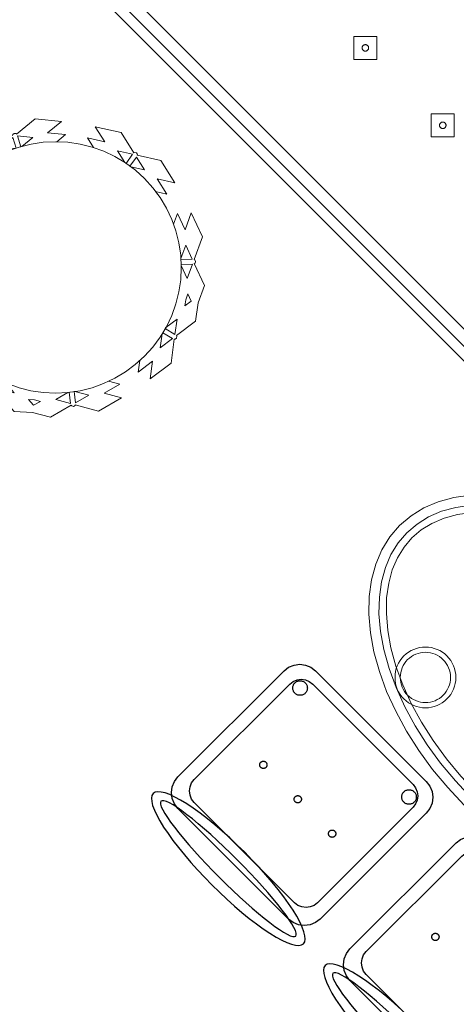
# Model space of a CAD drawing. Header units: metres. Extents: x 2232.4 to 2275.2, y 411.9 to 437.5.
# Tile 13 of 34: x 2244.4 to 2245.5, y 433.4 to 435.8. Entities that reach past the tile are written whole.
import ezdxf

# ---------------------------------------------------------------- set-up
doc = ezdxf.new("R2010")
doc.units = ezdxf.units.M
for name, color, linetype, lineweight in [('NC_N1_BANQUETTES', 7, 'Continuous', 13), ('NC_N1_PLANTS', 7, 'Continuous', 13), ('NC_N1_TABLES', 7, 'Continuous', 13)]:
    doc.layers.add(name, color=color, linetype=linetype, lineweight=lineweight)
doc.layers.add('RP_CHAIRS', color=7, linetype='Continuous')

# ---------------------------------------------------------------- blocks, each defined once
blk = doc.blocks.new('NC_N1_TRIANGLE_L_BANQUETTE')
at = {"color": 0, "linetype": 'Continuous', "lineweight": -2}
for points in [[(0.8, 4.35), (0.8, 0.8)], [(0.775, 4.325), (0.775, 0.8)], [(0.745, 4.295), (0.745, 0.8)]]:
    blk.add_lwpolyline(points, dxfattribs=at)
for points in [[(0.427, 1.737), (0.467, 1.777), (0.427, 1.817), (0.387, 1.777)], [(0.435, 1.777), (0.435, 1.7762), (0.4348, 1.7754), (0.4347, 1.7747), (0.4344, 1.7739), (0.4341, 1.7732), (0.4337, 1.7726), (0.4332, 1.7719), (0.4327, 1.7713), (0.4321, 1.7708), (0.4314, 1.7703), (0.4308, 1.7699), (0.4301, 1.7696), (0.4293, 1.7693), (0.4286, 1.7692), (0.4278, 1.769), (0.427, 1.769), (0.4262, 1.769), (0.4254, 1.7692), (0.4247, 1.7693), (0.4239, 1.7696), (0.4232, 1.7699), (0.4226, 1.7703), (0.4219, 1.7708), (0.4213, 1.7713), (0.4208, 1.7719), (0.4203, 1.7726), (0.4199, 1.7732), (0.4196, 1.7739), (0.4193, 1.7747), (0.4192, 1.7754), (0.419, 1.7762), (0.419, 1.777), (0.419, 1.7778), (0.4192, 1.7786), (0.4193, 1.7793), (0.4196, 1.7801), (0.4199, 1.7808), (0.4203, 1.7814), (0.4208, 1.7821), (0.4213, 1.7827), (0.4219, 1.7832), (0.4226, 1.7837), (0.4232, 1.7841), (0.4239, 1.7844), (0.4247, 1.7847), (0.4254, 1.7848), (0.4262, 1.785), (0.427, 1.785), (0.4278, 1.785), (0.4286, 1.7848), (0.4293, 1.7847), (0.4301, 1.7844), (0.4308, 1.7841), (0.4314, 1.7837), (0.4321, 1.7832), (0.4327, 1.7827), (0.4332, 1.7821), (0.4337, 1.7814), (0.4341, 1.7808), (0.4344, 1.7801), (0.4347, 1.7793), (0.4348, 1.7786), (0.435, 1.7778)], [(0.427, 1.467), (0.467, 1.507), (0.427, 1.547), (0.387, 1.507)], [(0.435, 1.507), (0.435, 1.5062), (0.4348, 1.5054), (0.4347, 1.5047), (0.4344, 1.5039), (0.4341, 1.5032), (0.4337, 1.5026), (0.4332, 1.5019), (0.4327, 1.5013), (0.4321, 1.5008), (0.4314, 1.5003), (0.4308, 1.4999), (0.4301, 1.4996), (0.4293, 1.4993), (0.4286, 1.4992), (0.4278, 1.499), (0.427, 1.499), (0.4262, 1.499), (0.4254, 1.4992), (0.4247, 1.4993), (0.4239, 1.4996), (0.4232, 1.4999), (0.4226, 1.5003), (0.4219, 1.5008), (0.4213, 1.5013), (0.4208, 1.5019), (0.4203, 1.5026), (0.4199, 1.5032), (0.4196, 1.5039), (0.4193, 1.5047), (0.4192, 1.5054), (0.419, 1.5062), (0.419, 1.507), (0.419, 1.5078), (0.4192, 1.5086), (0.4193, 1.5093), (0.4196, 1.5101), (0.4199, 1.5108), (0.4203, 1.5114), (0.4208, 1.5121), (0.4213, 1.5127), (0.4219, 1.5132), (0.4226, 1.5137), (0.4232, 1.5141), (0.4239, 1.5144), (0.4247, 1.5147), (0.4254, 1.5148), (0.4262, 1.515), (0.427, 1.515), (0.4278, 1.515), (0.4286, 1.5148), (0.4293, 1.5147), (0.4301, 1.5144), (0.4308, 1.5141), (0.4314, 1.5137), (0.4321, 1.5132), (0.4327, 1.5127), (0.4332, 1.5121), (0.4337, 1.5114), (0.4341, 1.5108), (0.4344, 1.5101), (0.4347, 1.5093), (0.4348, 1.5086), (0.435, 1.5078)]]:
    blk.add_lwpolyline(points, close=True, dxfattribs=at)
blk = doc.blocks.new('NC_N1_DINING_2')
at = {"color": 0, "linetype": 'Continuous', "lineweight": -2}
for points in [[(0.6, 0), (0.5971, 0.0368), (0.5885, 0.0732), (0.5742, 0.1089), (0.5543, 0.1435), (0.5292, 0.1768), (0.4989, 0.2083), (0.4638, 0.2379), (0.4243, 0.2652), (0.3806, 0.2899), (0.3333, 0.3118), (0.2828, 0.3307), (0.2296, 0.3465), (0.1742, 0.3589), (0.1171, 0.3678), (0.0588, 0.3732), (0, 0.375), (-0.0588, 0.3732), (-0.1171, 0.3678), (-0.1742, 0.3589), (-0.2296, 0.3465), (-0.2828, 0.3307), (-0.3333, 0.3118), (-0.3806, 0.2899), (-0.4243, 0.2652), (-0.4638, 0.2379), (-0.4989, 0.2083), (-0.5292, 0.1768), (-0.5543, 0.1435), (-0.5742, 0.1089), (-0.5885, 0.0732), (-0.5971, 0.0368), (-0.6, 0), (-0.5971, -0.0368), (-0.5885, -0.0732), (-0.5742, -0.1089), (-0.5543, -0.1435), (-0.5292, -0.1768), (-0.4989, -0.2083), (-0.4638, -0.2379), (-0.4243, -0.2652), (-0.3806, -0.2899), (-0.3333, -0.3118), (-0.2828, -0.3307), (-0.2296, -0.3465), (-0.1742, -0.3589), (-0.1171, -0.3678), (-0.0588, -0.3732), (0, -0.375), (0.0588, -0.3732), (0.1171, -0.3678), (0.1742, -0.3589), (0.2296, -0.3465), (0.2828, -0.3307), (0.3333, -0.3118), (0.3806, -0.2899), (0.4243, -0.2652), (0.4638, -0.2379), (0.4989, -0.2083), (0.5292, -0.1768), (0.5543, -0.1435), (0.5742, -0.1089), (0.5885, -0.0732), (0.5971, -0.0368)], [(0.5749, 0), (0.5723, -0.0329), (0.5646, -0.0656), (0.5516, -0.0979), (0.5334, -0.1297), (0.5101, -0.1605), (0.4818, -0.1901), (0.4486, -0.218), (0.411, -0.244), (0.3692, -0.2676), (0.3237, -0.2887), (0.2749, -0.307), (0.2233, -0.3222), (0.1695, -0.3343), (0.114, -0.343), (0.0573, -0.3482), (0, -0.35), (-0.0573, -0.3482), (-0.114, -0.343), (-0.1695, -0.3343), (-0.2233, -0.3222), (-0.2749, -0.307), (-0.3237, -0.2887), (-0.3692, -0.2676), (-0.411, -0.244), (-0.4486, -0.218), (-0.4818, -0.1901), (-0.5101, -0.1605), (-0.5334, -0.1297), (-0.5516, -0.0979), (-0.5646, -0.0656), (-0.5723, -0.0329), (-0.5749, 0), (-0.5723, 0.0329), (-0.5646, 0.0656), (-0.5516, 0.0979), (-0.5334, 0.1297), (-0.5101, 0.1605), (-0.4818, 0.1901), (-0.4486, 0.218), (-0.411, 0.244), (-0.3692, 0.2676), (-0.3237, 0.2887), (-0.2749, 0.307), (-0.2233, 0.3222), (-0.1695, 0.3343), (-0.114, 0.343), (-0.0573, 0.3482), (0, 0.35), (0.0573, 0.3482), (0.114, 0.343), (0.1695, 0.3343), (0.2233, 0.3222), (0.2749, 0.307), (0.3237, 0.2887), (0.3692, 0.2676), (0.411, 0.244), (0.4486, 0.218), (0.4818, 0.1901), (0.5101, 0.1605), (0.5334, 0.1297), (0.5516, 0.0979), (0.5646, 0.0656), (0.5723, 0.0329)], [(0.5569, 0), (0.5545, -0.0301), (0.5474, -0.0601), (0.5354, -0.0901), (0.5184, -0.1198), (0.4964, -0.1488), (0.4694, -0.1769), (0.4377, -0.2037), (0.4014, -0.2287), (0.361, -0.2516), (0.3167, -0.2721), (0.2692, -0.2899), (0.2188, -0.3048), (0.1661, -0.3166), (0.1117, -0.3251), (0.0562, -0.3303), (0, -0.332), (-0.0562, -0.3303), (-0.1117, -0.3251), (-0.1661, -0.3166), (-0.2188, -0.3048), (-0.2692, -0.2899), (-0.3167, -0.2721), (-0.361, -0.2516), (-0.4014, -0.2287), (-0.4377, -0.2037), (-0.4694, -0.1769), (-0.4964, -0.1488), (-0.5184, -0.1198), (-0.5354, -0.0901), (-0.5474, -0.0601), (-0.5545, -0.0301), (-0.5569, 0), (-0.5545, 0.0301), (-0.5474, 0.0601), (-0.5354, 0.0901), (-0.5184, 0.1198), (-0.4964, 0.1488), (-0.4694, 0.1769), (-0.4377, 0.2037), (-0.4014, 0.2287), (-0.361, 0.2516), (-0.3167, 0.2721), (-0.2692, 0.2899), (-0.2188, 0.3048), (-0.1661, 0.3166), (-0.1117, 0.3251), (-0.0562, 0.3303), (0, 0.332), (0.0562, 0.3303), (0.1117, 0.3251), (0.1661, 0.3166), (0.2188, 0.3048), (0.2692, 0.2899), (0.3167, 0.2721), (0.361, 0.2516), (0.4014, 0.2287), (0.4377, 0.2037), (0.4694, 0.1769), (0.4964, 0.1488), (0.5184, 0.1198), (0.5354, 0.0901), (0.5474, 0.0601), (0.5545, 0.0301)], [(-0.215, 0.22), (-0.2154, 0.2126), (-0.2164, 0.2054), (-0.2182, 0.1982), (-0.2207, 0.1913), (-0.2239, 0.1846), (-0.2276, 0.1783), (-0.232, 0.1724), (-0.237, 0.167), (-0.2424, 0.162), (-0.2483, 0.1576), (-0.2546, 0.1539), (-0.2613, 0.1507), (-0.2682, 0.1482), (-0.2754, 0.1464), (-0.2826, 0.1454), (-0.29, 0.145), (-0.2974, 0.1454), (-0.3046, 0.1464), (-0.3118, 0.1482), (-0.3187, 0.1507), (-0.3254, 0.1539), (-0.3317, 0.1576), (-0.3376, 0.162), (-0.343, 0.167), (-0.348, 0.1724), (-0.3524, 0.1783), (-0.3561, 0.1846), (-0.3593, 0.1913), (-0.3618, 0.1982), (-0.3636, 0.2054), (-0.3646, 0.2126), (-0.365, 0.22), (-0.3646, 0.2274), (-0.3636, 0.2346), (-0.3618, 0.2418), (-0.3593, 0.2487), (-0.3561, 0.2554), (-0.3524, 0.2617), (-0.348, 0.2676), (-0.343, 0.273), (-0.3376, 0.278), (-0.3317, 0.2824), (-0.3254, 0.2861), (-0.3187, 0.2893), (-0.3118, 0.2918), (-0.3046, 0.2936), (-0.2974, 0.2946), (-0.29, 0.295), (-0.2826, 0.2946), (-0.2754, 0.2936), (-0.2682, 0.2918), (-0.2613, 0.2893), (-0.2546, 0.2861), (-0.2483, 0.2824), (-0.2424, 0.278), (-0.237, 0.273), (-0.232, 0.2676), (-0.2276, 0.2617), (-0.2239, 0.2554), (-0.2207, 0.2487), (-0.2182, 0.2418), (-0.2164, 0.2346), (-0.2154, 0.2274)], [(0.365, 0.22), (0.3646, 0.2126), (0.3636, 0.2054), (0.3618, 0.1982), (0.3593, 0.1913), (0.3561, 0.1846), (0.3524, 0.1783), (0.348, 0.1724), (0.343, 0.167), (0.3376, 0.162), (0.3317, 0.1576), (0.3254, 0.1539), (0.3187, 0.1507), (0.3118, 0.1482), (0.3046, 0.1464), (0.2974, 0.1454), (0.29, 0.145), (0.2826, 0.1454), (0.2754, 0.1464), (0.2682, 0.1482), (0.2613, 0.1507), (0.2546, 0.1539), (0.2483, 0.1576), (0.2424, 0.162), (0.237, 0.167), (0.232, 0.1724), (0.2276, 0.1783), (0.2239, 0.1846), (0.2207, 0.1913), (0.2182, 0.1982), (0.2164, 0.2054), (0.2154, 0.2126), (0.215, 0.22), (0.2154, 0.2274), (0.2164, 0.2346), (0.2182, 0.2418), (0.2207, 0.2487), (0.2239, 0.2554), (0.2276, 0.2617), (0.232, 0.2676), (0.237, 0.273), (0.2424, 0.278), (0.2483, 0.2824), (0.2546, 0.2861), (0.2613, 0.2893), (0.2682, 0.2918), (0.2754, 0.2936), (0.2826, 0.2946), (0.29, 0.295), (0.2974, 0.2946), (0.3046, 0.2936), (0.3118, 0.2918), (0.3187, 0.2893), (0.3254, 0.2861), (0.3317, 0.2824), (0.3376, 0.278), (0.343, 0.273), (0.348, 0.2676), (0.3524, 0.2617), (0.3561, 0.2554), (0.3593, 0.2487), (0.3618, 0.2418), (0.3636, 0.2346), (0.3646, 0.2274)], [(-0.228, 0.22), (-0.2283, 0.2139), (-0.2292, 0.2079), (-0.2307, 0.202), (-0.2327, 0.1963), (-0.2353, 0.1908), (-0.2384, 0.1856), (-0.2421, 0.1807), (-0.2462, 0.1762), (-0.2507, 0.1721), (-0.2556, 0.1684), (-0.2608, 0.1653), (-0.2663, 0.1627), (-0.272, 0.1607), (-0.2779, 0.1592), (-0.2839, 0.1583), (-0.29, 0.158), (-0.2961, 0.1583), (-0.3021, 0.1592), (-0.308, 0.1607), (-0.3137, 0.1627), (-0.3192, 0.1653), (-0.3244, 0.1684), (-0.3293, 0.1721), (-0.3338, 0.1762), (-0.3379, 0.1807), (-0.3416, 0.1856), (-0.3447, 0.1908), (-0.3473, 0.1963), (-0.3493, 0.202), (-0.3508, 0.2079), (-0.3517, 0.2139), (-0.352, 0.22), (-0.3517, 0.2261), (-0.3508, 0.2321), (-0.3493, 0.238), (-0.3473, 0.2437), (-0.3447, 0.2492), (-0.3416, 0.2544), (-0.3379, 0.2593), (-0.3338, 0.2638), (-0.3293, 0.2679), (-0.3244, 0.2716), (-0.3192, 0.2747), (-0.3137, 0.2773), (-0.308, 0.2793), (-0.3021, 0.2808), (-0.2961, 0.2817), (-0.29, 0.282), (-0.2839, 0.2817), (-0.2779, 0.2808), (-0.272, 0.2793), (-0.2663, 0.2773), (-0.2608, 0.2747), (-0.2556, 0.2716), (-0.2507, 0.2679), (-0.2462, 0.2638), (-0.2421, 0.2593), (-0.2384, 0.2544), (-0.2353, 0.2492), (-0.2327, 0.2437), (-0.2307, 0.238), (-0.2292, 0.2321), (-0.2283, 0.2261)], [(0.352, 0.22), (0.3517, 0.2139), (0.3508, 0.2079), (0.3493, 0.202), (0.3473, 0.1963), (0.3447, 0.1908), (0.3416, 0.1856), (0.3379, 0.1807), (0.3338, 0.1762), (0.3293, 0.1721), (0.3244, 0.1684), (0.3192, 0.1653), (0.3137, 0.1627), (0.308, 0.1607), (0.3021, 0.1592), (0.2961, 0.1583), (0.29, 0.158), (0.2839, 0.1583), (0.2779, 0.1592), (0.272, 0.1607), (0.2663, 0.1627), (0.2608, 0.1653), (0.2556, 0.1684), (0.2507, 0.1721), (0.2462, 0.1762), (0.2421, 0.1807), (0.2384, 0.1856), (0.2353, 0.1908), (0.2327, 0.1963), (0.2307, 0.202), (0.2292, 0.2079), (0.2283, 0.2139), (0.228, 0.22), (0.2283, 0.2261), (0.2292, 0.2321), (0.2307, 0.238), (0.2327, 0.2437), (0.2353, 0.2492), (0.2384, 0.2544), (0.2421, 0.2593), (0.2462, 0.2638), (0.2507, 0.2679), (0.2556, 0.2716), (0.2608, 0.2747), (0.2663, 0.2773), (0.272, 0.2793), (0.2779, 0.2808), (0.2839, 0.2817), (0.29, 0.282), (0.2961, 0.2817), (0.3021, 0.2808), (0.308, 0.2793), (0.3137, 0.2773), (0.3192, 0.2747), (0.3244, 0.2716), (0.3293, 0.2679), (0.3338, 0.2638), (0.3379, 0.2593), (0.3416, 0.2544), (0.3447, 0.2492), (0.3473, 0.2437), (0.3493, 0.238), (0.3508, 0.2321), (0.3517, 0.2261)], [(0.085, 0), (0.0846, 0.0054), (0.0834, 0.0107), (0.0813, 0.016), (0.0785, 0.021), (0.075, 0.0259), (0.0707, 0.0306), (0.0657, 0.0349), (0.0601, 0.0389), (0.0539, 0.0425), (0.0472, 0.0457), (0.0401, 0.0485), (0.0325, 0.0508), (0.0247, 0.0526), (0.0166, 0.0539), (0.0083, 0.0547), (0, 0.055), (-0.0083, 0.0547), (-0.0166, 0.0539), (-0.0247, 0.0526), (-0.0325, 0.0508), (-0.0401, 0.0485), (-0.0472, 0.0457), (-0.0539, 0.0425), (-0.0601, 0.0389), (-0.0657, 0.0349), (-0.0707, 0.0306), (-0.075, 0.0259), (-0.0785, 0.021), (-0.0813, 0.016), (-0.0834, 0.0107), (-0.0846, 0.0054), (-0.085, 0), (-0.0846, -0.0054), (-0.0834, -0.0107), (-0.0813, -0.016), (-0.0785, -0.021), (-0.075, -0.0259), (-0.0707, -0.0306), (-0.0657, -0.0349), (-0.0601, -0.0389), (-0.0539, -0.0425), (-0.0472, -0.0457), (-0.0401, -0.0485), (-0.0325, -0.0508), (-0.0247, -0.0526), (-0.0166, -0.0539), (-0.0083, -0.0547), (0, -0.055), (0.0083, -0.0547), (0.0166, -0.0539), (0.0247, -0.0526), (0.0325, -0.0508), (0.0401, -0.0485), (0.0472, -0.0457), (0.0539, -0.0425), (0.0601, -0.0389), (0.0657, -0.0349), (0.0707, -0.0306), (0.075, -0.0259), (0.0785, -0.021), (0.0813, -0.016), (0.0834, -0.0107), (0.0846, -0.0054)], [(-0.215, -0.22), (-0.2154, -0.2274), (-0.2164, -0.2346), (-0.2182, -0.2418), (-0.2207, -0.2487), (-0.2239, -0.2554), (-0.2276, -0.2617), (-0.232, -0.2676), (-0.237, -0.273), (-0.2424, -0.278), (-0.2483, -0.2824), (-0.2546, -0.2861), (-0.2613, -0.2893), (-0.2682, -0.2918), (-0.2754, -0.2936), (-0.2826, -0.2946), (-0.29, -0.295), (-0.2974, -0.2946), (-0.3046, -0.2936), (-0.3118, -0.2918), (-0.3187, -0.2893), (-0.3254, -0.2861), (-0.3317, -0.2824), (-0.3376, -0.278), (-0.343, -0.273), (-0.348, -0.2676), (-0.3524, -0.2617), (-0.3561, -0.2554), (-0.3593, -0.2487), (-0.3618, -0.2418), (-0.3636, -0.2346), (-0.3646, -0.2274), (-0.365, -0.22), (-0.3646, -0.2126), (-0.3636, -0.2054), (-0.3618, -0.1982), (-0.3593, -0.1913), (-0.3561, -0.1846), (-0.3524, -0.1783), (-0.348, -0.1724), (-0.343, -0.167), (-0.3376, -0.162), (-0.3317, -0.1576), (-0.3254, -0.1539), (-0.3187, -0.1507), (-0.3118, -0.1482), (-0.3046, -0.1464), (-0.2974, -0.1454), (-0.29, -0.145), (-0.2826, -0.1454), (-0.2754, -0.1464), (-0.2682, -0.1482), (-0.2613, -0.1507), (-0.2546, -0.1539), (-0.2483, -0.1576), (-0.2424, -0.162), (-0.237, -0.167), (-0.232, -0.1724), (-0.2276, -0.1783), (-0.2239, -0.1846), (-0.2207, -0.1913), (-0.2182, -0.1982), (-0.2164, -0.2054), (-0.2154, -0.2126)], [(0.365, -0.22), (0.3646, -0.2274), (0.3636, -0.2346), (0.3618, -0.2418), (0.3593, -0.2487), (0.3561, -0.2554), (0.3524, -0.2617), (0.348, -0.2676), (0.343, -0.273), (0.3376, -0.278), (0.3317, -0.2824), (0.3254, -0.2861), (0.3187, -0.2893), (0.3118, -0.2918), (0.3046, -0.2936), (0.2974, -0.2946), (0.29, -0.295), (0.2826, -0.2946), (0.2754, -0.2936), (0.2682, -0.2918), (0.2613, -0.2893), (0.2546, -0.2861), (0.2483, -0.2824), (0.2424, -0.278), (0.237, -0.273), (0.232, -0.2676), (0.2276, -0.2617), (0.2239, -0.2554), (0.2207, -0.2487), (0.2182, -0.2418), (0.2164, -0.2346), (0.2154, -0.2274), (0.215, -0.22), (0.2154, -0.2126), (0.2164, -0.2054), (0.2182, -0.1982), (0.2207, -0.1913), (0.2239, -0.1846), (0.2276, -0.1783), (0.232, -0.1724), (0.237, -0.167), (0.2424, -0.162), (0.2483, -0.1576), (0.2546, -0.1539), (0.2613, -0.1507), (0.2682, -0.1482), (0.2754, -0.1464), (0.2826, -0.1454), (0.29, -0.145), (0.2974, -0.1454), (0.3046, -0.1464), (0.3118, -0.1482), (0.3187, -0.1507), (0.3254, -0.1539), (0.3317, -0.1576), (0.3376, -0.162), (0.343, -0.167), (0.348, -0.1724), (0.3524, -0.1783), (0.3561, -0.1846), (0.3593, -0.1913), (0.3618, -0.1982), (0.3636, -0.2054), (0.3646, -0.2126)], [(-0.228, -0.22), (-0.2283, -0.2261), (-0.2292, -0.2321), (-0.2307, -0.238), (-0.2327, -0.2437), (-0.2353, -0.2492), (-0.2384, -0.2544), (-0.2421, -0.2593), (-0.2462, -0.2638), (-0.2507, -0.2679), (-0.2556, -0.2716), (-0.2608, -0.2747), (-0.2663, -0.2773), (-0.272, -0.2793), (-0.2779, -0.2808), (-0.2839, -0.2817), (-0.29, -0.282), (-0.2961, -0.2817), (-0.3021, -0.2808), (-0.308, -0.2793), (-0.3137, -0.2773), (-0.3192, -0.2747), (-0.3244, -0.2716), (-0.3293, -0.2679), (-0.3338, -0.2638), (-0.3379, -0.2593), (-0.3416, -0.2544), (-0.3447, -0.2492), (-0.3473, -0.2437), (-0.3493, -0.238), (-0.3508, -0.2321), (-0.3517, -0.2261), (-0.352, -0.22), (-0.3517, -0.2139), (-0.3508, -0.2079), (-0.3493, -0.202), (-0.3473, -0.1963), (-0.3447, -0.1908), (-0.3416, -0.1856), (-0.3379, -0.1807), (-0.3338, -0.1762), (-0.3293, -0.1721), (-0.3244, -0.1684), (-0.3192, -0.1653), (-0.3137, -0.1627), (-0.308, -0.1607), (-0.3021, -0.1592), (-0.2961, -0.1583), (-0.29, -0.158), (-0.2839, -0.1583), (-0.2779, -0.1592), (-0.272, -0.1607), (-0.2663, -0.1627), (-0.2608, -0.1653), (-0.2556, -0.1684), (-0.2507, -0.1721), (-0.2462, -0.1762), (-0.2421, -0.1807), (-0.2384, -0.1856), (-0.2353, -0.1908), (-0.2327, -0.1963), (-0.2307, -0.202), (-0.2292, -0.2079), (-0.2283, -0.2139)], [(0.352, -0.22), (0.3517, -0.2261), (0.3508, -0.2321), (0.3493, -0.238), (0.3473, -0.2437), (0.3447, -0.2492), (0.3416, -0.2544), (0.3379, -0.2593), (0.3338, -0.2638), (0.3293, -0.2679), (0.3244, -0.2716), (0.3192, -0.2747), (0.3137, -0.2773), (0.308, -0.2793), (0.3021, -0.2808), (0.2961, -0.2817), (0.29, -0.282), (0.2839, -0.2817), (0.2779, -0.2808), (0.272, -0.2793), (0.2663, -0.2773), (0.2608, -0.2747), (0.2556, -0.2716), (0.2507, -0.2679), (0.2462, -0.2638), (0.2421, -0.2593), (0.2384, -0.2544), (0.2353, -0.2492), (0.2327, -0.2437), (0.2307, -0.238), (0.2292, -0.2321), (0.2283, -0.2261), (0.228, -0.22), (0.2283, -0.2139), (0.2292, -0.2079), (0.2307, -0.202), (0.2327, -0.1963), (0.2353, -0.1908), (0.2384, -0.1856), (0.2421, -0.1807), (0.2462, -0.1762), (0.2507, -0.1721), (0.2556, -0.1684), (0.2608, -0.1653), (0.2663, -0.1627), (0.272, -0.1607), (0.2779, -0.1592), (0.2839, -0.1583), (0.29, -0.158), (0.2961, -0.1583), (0.3021, -0.1592), (0.308, -0.1607), (0.3137, -0.1627), (0.3192, -0.1653), (0.3244, -0.1684), (0.3293, -0.1721), (0.3338, -0.1762), (0.3379, -0.1807), (0.3416, -0.1856), (0.3447, -0.1908), (0.3473, -0.1963), (0.3493, -0.202), (0.3508, -0.2079), (0.3517, -0.2139)]]:
    blk.add_lwpolyline(points, close=True, dxfattribs=at)
blk = doc.blocks.new('RP_CLASSIC_CHAIR')
at = {"color": 0, "linetype": 'Continuous', "lineweight": -2}
for points in [[(0.262, 0.222), (0.2607, 0.2276), (0.257, 0.2331), (0.2507, 0.2385), (0.2421, 0.2438), (0.2311, 0.2489), (0.2178, 0.2537), (0.2025, 0.2582), (0.1853, 0.2623), (0.1662, 0.2661), (0.1456, 0.2694), (0.1235, 0.2723), (0.1003, 0.2747), (0.0761, 0.2765), (0.0511, 0.2779), (0.0257, 0.2787), (0, 0.279), (-0.0257, 0.2787), (-0.0511, 0.2779), (-0.0761, 0.2765), (-0.1003, 0.2747), (-0.1235, 0.2723), (-0.1456, 0.2694), (-0.1662, 0.2661), (-0.1853, 0.2623), (-0.2025, 0.2582), (-0.2178, 0.2537), (-0.2311, 0.2489), (-0.2421, 0.2438), (-0.2507, 0.2385), (-0.257, 0.2331), (-0.2607, 0.2276), (-0.262, 0.222), (-0.2607, 0.2164), (-0.257, 0.2109), (-0.2507, 0.2055), (-0.2421, 0.2002), (-0.2311, 0.1951), (-0.2178, 0.1903), (-0.2025, 0.1858), (-0.1853, 0.1817), (-0.1662, 0.1779), (-0.1456, 0.1746), (-0.1235, 0.1717), (-0.1003, 0.1693), (-0.0761, 0.1675), (-0.0511, 0.1661), (-0.0257, 0.1653), (0, 0.165), (0.0257, 0.1653), (0.0511, 0.1661), (0.0761, 0.1675), (0.1003, 0.1693), (0.1235, 0.1717), (0.1456, 0.1746), (0.1662, 0.1779), (0.1853, 0.1817), (0.2025, 0.1858), (0.2178, 0.1903), (0.2311, 0.1951), (0.2421, 0.2002), (0.2507, 0.2055), (0.257, 0.2109), (0.2607, 0.2164)], [(0.235, 0.222), (0.2339, 0.225), (0.2305, 0.228), (0.2249, 0.231), (0.2171, 0.2339), (0.2073, 0.2366), (0.1954, 0.2392), (0.1817, 0.2417), (0.1662, 0.2439), (0.1491, 0.246), (0.1306, 0.2478), (0.1108, 0.2493), (0.0899, 0.2506), (0.0682, 0.2517), (0.0458, 0.2524), (0.023, 0.2529), (0, 0.253), (-0.023, 0.2529), (-0.0458, 0.2524), (-0.0682, 0.2517), (-0.0899, 0.2506), (-0.1108, 0.2493), (-0.1306, 0.2478), (-0.1491, 0.246), (-0.1662, 0.2439), (-0.1817, 0.2417), (-0.1954, 0.2392), (-0.2073, 0.2366), (-0.2171, 0.2339), (-0.2249, 0.231), (-0.2305, 0.228), (-0.2339, 0.225), (-0.235, 0.222), (-0.2339, 0.219), (-0.2305, 0.216), (-0.2249, 0.213), (-0.2171, 0.2101), (-0.2073, 0.2074), (-0.1954, 0.2048), (-0.1817, 0.2023), (-0.1662, 0.2001), (-0.1491, 0.198), (-0.1306, 0.1962), (-0.1108, 0.1947), (-0.0899, 0.1934), (-0.0682, 0.1923), (-0.0458, 0.1916), (-0.023, 0.1911), (0, 0.191), (0.023, 0.1911), (0.0458, 0.1916), (0.0682, 0.1923), (0.0899, 0.1934), (0.1108, 0.1947), (0.1306, 0.1962), (0.1491, 0.198), (0.1662, 0.2001), (0.1817, 0.2023), (0.1954, 0.2048), (0.2073, 0.2074), (0.2171, 0.2101), (0.2249, 0.213), (0.2305, 0.216), (0.2339, 0.219)], [(0.193, -0.275), (-0.193, -0.275), (-0.2072, -0.2731), (-0.2205, -0.2676), (-0.2319, -0.2589), (-0.2406, -0.2475), (-0.2461, -0.2342), (-0.248, -0.22), (-0.248, 0.15), (-0.2461, 0.1642), (-0.2406, 0.1775), (-0.2319, 0.1889), (-0.2205, 0.1976), (-0.2072, 0.2031), (-0.193, 0.205), (0.193, 0.205), (0.2072, 0.2031), (0.2205, 0.1976), (0.2319, 0.1889), (0.2406, 0.1775), (0.2461, 0.1642), (0.248, 0.15), (0.248, -0.22), (0.2461, -0.2342), (0.2406, -0.2475), (0.2319, -0.2589), (0.2205, -0.2676), (0.2072, -0.2731)], [(0.175, -0.247), (-0.175, -0.247), (-0.1854, -0.2456), (-0.195, -0.2416), (-0.2033, -0.2353), (-0.2096, -0.227), (-0.2136, -0.2174), (-0.215, -0.207), (-0.215, 0.126), (-0.2136, 0.1364), (-0.2096, 0.146), (-0.2033, 0.1543), (-0.195, 0.1606), (-0.1854, 0.1646), (-0.175, 0.166), (0.175, 0.166), (0.1854, 0.1646), (0.195, 0.1606), (0.2033, 0.1543), (0.2096, 0.146), (0.2136, 0.1364), (0.215, 0.126), (0.215, -0.207), (0.2136, -0.2174), (0.2096, -0.227), (0.2033, -0.2353), (0.195, -0.2416), (0.1854, -0.2456)], [(-0.111, -0.02), (-0.111, -0.0209), (-0.1112, -0.0218), (-0.1114, -0.0226), (-0.1117, -0.0234), (-0.1121, -0.0242), (-0.1125, -0.025), (-0.113, -0.0257), (-0.1136, -0.0264), (-0.1143, -0.027), (-0.115, -0.0275), (-0.1158, -0.0279), (-0.1166, -0.0283), (-0.1174, -0.0286), (-0.1182, -0.0288), (-0.1191, -0.029), (-0.12, -0.029), (-0.1209, -0.029), (-0.1218, -0.0288), (-0.1226, -0.0286), (-0.1234, -0.0283), (-0.1242, -0.0279), (-0.125, -0.0275), (-0.1257, -0.027), (-0.1264, -0.0264), (-0.127, -0.0257), (-0.1275, -0.025), (-0.1279, -0.0242), (-0.1283, -0.0234), (-0.1286, -0.0226), (-0.1288, -0.0218), (-0.129, -0.0209), (-0.129, -0.02), (-0.129, -0.0191), (-0.1288, -0.0182), (-0.1286, -0.0174), (-0.1283, -0.0166), (-0.1279, -0.0158), (-0.1275, -0.015), (-0.127, -0.0143), (-0.1264, -0.0136), (-0.1257, -0.013), (-0.125, -0.0125), (-0.1242, -0.0121), (-0.1234, -0.0117), (-0.1226, -0.0114), (-0.1218, -0.0112), (-0.1209, -0.011), (-0.12, -0.011), (-0.1191, -0.011), (-0.1182, -0.0112), (-0.1174, -0.0114), (-0.1166, -0.0117), (-0.1158, -0.0121), (-0.115, -0.0125), (-0.1143, -0.013), (-0.1136, -0.0136), (-0.113, -0.0143), (-0.1125, -0.015), (-0.1121, -0.0158), (-0.1117, -0.0166), (-0.1114, -0.0174), (-0.1112, -0.0182), (-0.111, -0.0191)], [(0.009, -0.02), (0.009, -0.0209), (0.0088, -0.0218), (0.0086, -0.0226), (0.0083, -0.0234), (0.0079, -0.0242), (0.0075, -0.025), (0.007, -0.0257), (0.0064, -0.0264), (0.0057, -0.027), (0.005, -0.0275), (0.0042, -0.0279), (0.0034, -0.0283), (0.0026, -0.0286), (0.0018, -0.0288), (0.0009, -0.029), (0, -0.029), (-0.0009, -0.029), (-0.0018, -0.0288), (-0.0026, -0.0286), (-0.0034, -0.0283), (-0.0042, -0.0279), (-0.005, -0.0275), (-0.0057, -0.027), (-0.0064, -0.0264), (-0.007, -0.0257), (-0.0075, -0.025), (-0.0079, -0.0242), (-0.0083, -0.0234), (-0.0086, -0.0226), (-0.0088, -0.0218), (-0.009, -0.0209), (-0.009, -0.02), (-0.009, -0.0191), (-0.0088, -0.0182), (-0.0086, -0.0174), (-0.0083, -0.0166), (-0.0079, -0.0158), (-0.0075, -0.015), (-0.007, -0.0143), (-0.0064, -0.0136), (-0.0057, -0.013), (-0.005, -0.0125), (-0.0042, -0.0121), (-0.0034, -0.0117), (-0.0026, -0.0114), (-0.0018, -0.0112), (-0.0009, -0.011), (0, -0.011), (0.0009, -0.011), (0.0018, -0.0112), (0.0026, -0.0114), (0.0034, -0.0117), (0.0042, -0.0121), (0.005, -0.0125), (0.0057, -0.013), (0.0064, -0.0136), (0.007, -0.0143), (0.0075, -0.015), (0.0079, -0.0158), (0.0083, -0.0166), (0.0086, -0.0174), (0.0088, -0.0182), (0.009, -0.0191)], [(0.129, -0.02), (0.129, -0.0209), (0.1288, -0.0218), (0.1286, -0.0226), (0.1283, -0.0234), (0.1279, -0.0242), (0.1275, -0.025), (0.127, -0.0257), (0.1264, -0.0264), (0.1257, -0.027), (0.125, -0.0275), (0.1242, -0.0279), (0.1234, -0.0283), (0.1226, -0.0286), (0.1218, -0.0288), (0.1209, -0.029), (0.12, -0.029), (0.1191, -0.029), (0.1182, -0.0288), (0.1174, -0.0286), (0.1166, -0.0283), (0.1158, -0.0279), (0.115, -0.0275), (0.1143, -0.027), (0.1136, -0.0264), (0.113, -0.0257), (0.1125, -0.025), (0.1121, -0.0242), (0.1117, -0.0234), (0.1114, -0.0226), (0.1112, -0.0218), (0.111, -0.0209), (0.111, -0.02), (0.111, -0.0191), (0.1112, -0.0182), (0.1114, -0.0174), (0.1117, -0.0166), (0.1121, -0.0158), (0.1125, -0.015), (0.113, -0.0143), (0.1136, -0.0136), (0.1143, -0.013), (0.115, -0.0125), (0.1158, -0.0121), (0.1166, -0.0117), (0.1174, -0.0114), (0.1182, -0.0112), (0.1191, -0.011), (0.12, -0.011), (0.1209, -0.011), (0.1218, -0.0112), (0.1226, -0.0114), (0.1234, -0.0117), (0.1242, -0.0121), (0.125, -0.0125), (0.1257, -0.013), (0.1264, -0.0136), (0.127, -0.0143), (0.1275, -0.015), (0.1279, -0.0158), (0.1283, -0.0166), (0.1286, -0.0174), (0.1288, -0.0182), (0.129, -0.0191)], [(-0.172, -0.218), (-0.1721, -0.2198), (-0.1723, -0.2215), (-0.1728, -0.2232), (-0.1734, -0.2249), (-0.1741, -0.2265), (-0.175, -0.228), (-0.1761, -0.2294), (-0.1773, -0.2307), (-0.1786, -0.2319), (-0.18, -0.233), (-0.1815, -0.2339), (-0.1831, -0.2346), (-0.1848, -0.2352), (-0.1865, -0.2357), (-0.1882, -0.2359), (-0.19, -0.236), (-0.1918, -0.2359), (-0.1935, -0.2357), (-0.1952, -0.2352), (-0.1969, -0.2346), (-0.1985, -0.2339), (-0.2, -0.233), (-0.2014, -0.2319), (-0.2027, -0.2307), (-0.2039, -0.2294), (-0.205, -0.228), (-0.2059, -0.2265), (-0.2066, -0.2249), (-0.2072, -0.2232), (-0.2077, -0.2215), (-0.2079, -0.2198), (-0.208, -0.218), (-0.2079, -0.2162), (-0.2077, -0.2145), (-0.2072, -0.2128), (-0.2066, -0.2111), (-0.2059, -0.2095), (-0.205, -0.208), (-0.2039, -0.2066), (-0.2027, -0.2053), (-0.2014, -0.2041), (-0.2, -0.203), (-0.1985, -0.2021), (-0.1969, -0.2014), (-0.1952, -0.2008), (-0.1935, -0.2003), (-0.1918, -0.2001), (-0.19, -0.2), (-0.1882, -0.2001), (-0.1865, -0.2003), (-0.1848, -0.2008), (-0.1831, -0.2014), (-0.1815, -0.2021), (-0.18, -0.203), (-0.1786, -0.2041), (-0.1773, -0.2053), (-0.1761, -0.2066), (-0.175, -0.208), (-0.1741, -0.2095), (-0.1734, -0.2111), (-0.1728, -0.2128), (-0.1723, -0.2145), (-0.1721, -0.2162)], [(0.208, -0.218), (0.2079, -0.2198), (0.2077, -0.2215), (0.2072, -0.2232), (0.2066, -0.2249), (0.2059, -0.2265), (0.205, -0.228), (0.2039, -0.2294), (0.2027, -0.2307), (0.2014, -0.2319), (0.2, -0.233), (0.1985, -0.2339), (0.1969, -0.2346), (0.1952, -0.2352), (0.1935, -0.2357), (0.1918, -0.2359), (0.19, -0.236), (0.1882, -0.2359), (0.1865, -0.2357), (0.1848, -0.2352), (0.1831, -0.2346), (0.1815, -0.2339), (0.18, -0.233), (0.1786, -0.2319), (0.1773, -0.2307), (0.1761, -0.2294), (0.175, -0.228), (0.1741, -0.2265), (0.1734, -0.2249), (0.1728, -0.2232), (0.1723, -0.2215), (0.1721, -0.2198), (0.172, -0.218), (0.1721, -0.2162), (0.1723, -0.2145), (0.1728, -0.2128), (0.1734, -0.2111), (0.1741, -0.2095), (0.175, -0.208), (0.1761, -0.2066), (0.1773, -0.2053), (0.1786, -0.2041), (0.18, -0.203), (0.1815, -0.2021), (0.1831, -0.2014), (0.1848, -0.2008), (0.1865, -0.2003), (0.1882, -0.2001), (0.19, -0.2), (0.1918, -0.2001), (0.1935, -0.2003), (0.1952, -0.2008), (0.1969, -0.2014), (0.1985, -0.2021), (0.2, -0.203), (0.2014, -0.2041), (0.2027, -0.2053), (0.2039, -0.2066), (0.205, -0.208), (0.2059, -0.2095), (0.2066, -0.2111), (0.2072, -0.2128), (0.2077, -0.2145), (0.2079, -0.2162)]]:
    blk.add_lwpolyline(points, close=True, dxfattribs=at)
blk = doc.blocks.new('NC_N1_PLANTER')
at = {"color": 0, "linetype": 'Continuous', "lineweight": -2}
for points in [[(-0.314582, -0.176177), (-0.34944, -0.121314), (-0.336246, -0.063287), (-0.338237, -0.062792), (-0.340588, -0.058893), (-0.339683, -0.054431), (-0.337973, -0.053296), (-0.369886, -0.003068), (-0.355475, 0.060314), (-0.331772, 0.023007), (-0.321972, 0.066107), (-0.30676, 0.042164), (-0.304043, 0.060478), (-0.296652, 0.089988), (-0.286403, 0.118632), (-0.280823, 0.13043), (-0.30658, 0.118511), (-0.291515, 0.160064), (-0.331628, 0.141502), (-0.309474, 0.20261), (-0.255468, 0.227602), (-0.256292, 0.22948), (-0.254641, 0.233723), (-0.250554, 0.235732), (-0.248612, 0.235071), (-0.22833, 0.291016), (-0.18698, 0.310151), (-0.150749, 0.337787), (-0.091788, 0.329601), (-0.091462, 0.331547), (-0.087769, 0.334189), (-0.083255, 0.333702), (-0.082014, 0.332167), (-0.034685, 0.368269), (0.029698, 0.35933), (-0.005446, 0.332524), (0.038334, 0.326445), (0.015759, 0.309226), (0.030385, 0.308507), (0.060478, 0.304043), (0.089988, 0.296652), (0.105943, 0.290943), (0.091863, 0.31559), (0.134551, 0.304134), (0.112627, 0.342513), (0.175406, 0.325665), (0.204933, 0.273978), (0.206673, 0.274908), (0.21102, 0.273598), (0.213392, 0.269726), (0.212934, 0.267806), (0.270427, 0.252378), (0.293029, 0.212813), (0.32366, 0.17908), (0.320546, 0.119665), (0.322646, 0.119524), (0.325649, 0.11609), (0.325495, 0.111531), (0.323958, 0.110094), (0.332125, 0.1011), (0.34, 0.12), (0.361231, 0.069046), (0.363954, 0.066047), (0.363789, 0.062905), (0.365, 0.06), (0.363441, 0.056259), (0.360553, 0.001136), (0.346789, 0.016294), (0.342105, 0.005053), (0.343905, 0.004243), (0.345522, 0), (0.343905, -0.004243), (0.342105, -0.005053), (0.365, -0.06), (0.347475, -0.102059), (0.339471, -0.146917), (0.290523, -0.180738), (0.291693, -0.182487), (0.290809, -0.186962), (0.287104, -0.189624), (0.285028, -0.189285), (0.274576, -0.247856), (0.2211, -0.284806), (0.228864, -0.241294), (0.192501, -0.26642), (0.1974, -0.238964), (0.196662, -0.239633), (0.172227, -0.257756), (0.146133, -0.273396), (0.119186, -0.286141), (0.145726, -0.294619), (0.106529, -0.315045), (0.148633, -0.328494), (0.09099, -0.358533), (0.034315, -0.34043), (0.033645, -0.342424), (0.029562, -0.344457), (0.025191, -0.34315), (0.024191, -0.341299), (-0.02857, -0.368794), (-0.071975, -0.354929), (-0.117352, -0.35079), (-0.155242, -0.304904), (-0.15685, -0.306178), (-0.161374, -0.305659), (-0.164354, -0.302216), (-0.164209, -0.30017), (-0.223471, -0.294764), (-0.264858, -0.244643), (-0.220841, -0.248658), (-0.248984, -0.214576), (-0.22109, -0.217121), (-0.239633, -0.196662), (-0.257756, -0.172227), (-0.273396, -0.146133), (-0.274861, -0.143036), (-0.281079, -0.170384), (-0.304783, -0.133077)], [(-0.091535, 0.324905), (-0.12151, 0.302042), (-0.087386, 0.297304), (-0.084477, 0.298032)], [(-0.072835, 0.300948), (-0.070392, 0.30156), (-0.042586, 0.322769), (-0.079928, 0.327954)], [(-0.304043, 0.060478), (-0.296652, 0.089988), (-0.286403, 0.118632), (-0.273396, 0.146133), (-0.257756, 0.172227), (-0.239633, 0.196662), (-0.219203, 0.219203), (-0.196662, 0.239633), (-0.172227, 0.257756), (-0.146133, 0.273396), (-0.118632, 0.286403), (-0.089988, 0.296652), (-0.060478, 0.304043), (-0.030385, 0.308507), (0, 0.31), (0.030385, 0.308507), (0.060478, 0.304043), (0.089988, 0.296652), (0.118632, 0.286403), (0.146133, 0.273396), (0.172227, 0.257756), (0.196662, 0.239633), (0.219203, 0.219203), (0.239633, 0.196662), (0.257756, 0.172227), (0.273396, 0.146133), (0.286403, 0.118632), (0.296652, 0.089988), (0.304043, 0.060478), (0.308507, 0.030385), (0.31, 0), (0.308507, -0.030385), (0.304043, -0.060478), (0.296652, -0.089988), (0.286403, -0.118632), (0.273396, -0.146133), (0.257756, -0.172227), (0.239633, -0.196662), (0.219203, -0.219203), (0.196662, -0.239633), (0.172227, -0.257756), (0.146133, -0.273396), (0.118632, -0.286403), (0.089988, -0.296652), (0.060478, -0.304043), (0.030385, -0.308507), (0, -0.31), (-0.030385, -0.308507), (-0.060478, -0.304043), (-0.089988, -0.296652), (-0.118632, -0.286403), (-0.146133, -0.273396), (-0.172227, -0.257756), (-0.196662, -0.239633), (-0.219203, -0.219203), (-0.239633, -0.196662), (-0.257756, -0.172227), (-0.273396, -0.146133), (-0.286403, -0.118632), (-0.296652, -0.089988), (-0.304043, -0.060478), (-0.308507, -0.030385), (-0.31, 0), (-0.308507, 0.030385)], [(-0.170679, 0.283112), (-0.15865, 0.292287), (-0.177811, 0.294948), (-0.184405, 0.276761)], [(0.18234, 0.250255), (0.184312, 0.248793), (0.20137, 0.27091), (0.164959, 0.280681)], [(-0.244585, 0.232638), (-0.224083, 0.213819), (-0.222168, 0.215932), (-0.210371, 0.24847)], [(0.229573, 0.230846), (0.210872, 0.263581), (0.193952, 0.241643), (0.196566, 0.239704)], [(-0.232141, 0.204928), (-0.252699, 0.223798), (-0.265549, 0.188355), (-0.23388, 0.20301)], [(0.267482, 0.194261), (0.277651, 0.183062), (0.278664, 0.20238), (0.259979, 0.207395)], [(0.307649, 0.116043), (0.315889, 0.11898), (0.290546, 0.146891), (0.288725, 0.112142), (0.289628, 0.109619), (0.303776, 0.114662), (0.306, 0.12)], [(0.295485, 0.094765), (0.297542, 0.099701), (0.293671, 0.098321), (0.29459, 0.095751)], [(0.319918, 0.107677), (0.31227, 0.104951), (0.318937, 0.088952)], [(0.309578, 0.008587), (0.309705, 0.006), (0.313744, 0.006), (0.310149, 0.009959)], [(0.32938, 0.006), (0.3375, 0.006), (0.330287, 0.023311)], [(-0.306067, -0.046834), (-0.306424, -0.044428), (-0.325228, -0.014831), (-0.333587, -0.051593)], [(0.32464, -0.006), (0.309705, -0.006), (0.309578, -0.008587), (0.323, -0.0408), (0.3375, -0.006), (0.328751, -0.006), (0.328527, -0.010281)], [(-0.303717, -0.061779), (-0.304043, -0.060478), (-0.304306, -0.058708), (-0.331542, -0.063418), (-0.311325, -0.095238)], [(0.33044, -0.097057), (0.323, -0.0792), (0.317182, -0.093164), (0.314525, -0.108055)], [(0.264914, -0.160285), (0.263661, -0.162376), (0.287137, -0.177468), (0.293759, -0.140353)], [(0.249631, -0.208993), (0.280647, -0.187562), (0.257445, -0.172646), (0.255695, -0.175005)], [(-0.152218, -0.269749), (-0.186882, -0.266587), (-0.162878, -0.295657), (-0.149925, -0.271123)], [(-0.139269, -0.276642), (-0.152266, -0.301259), (-0.114722, -0.304684), (-0.136985, -0.277723)], [(-0.013033, -0.325306), (0.02288, -0.336777), (0.020496, -0.308993), (0.018039, -0.309114)], [(0.06827, -0.318328), (0.035259, -0.307784), (0.032472, -0.308197), (0.034836, -0.335751)], [(-0.0657, -0.323987), (-0.080764, -0.322613), (-0.068447, -0.33753), (-0.051291, -0.328589)]]:
    blk.add_lwpolyline(points, close=True, dxfattribs=at)

msp = doc.modelspace()

# ---------------------------------------------------------------- block references
at = {"layer": 'NC_N1_BANQUETTES', "linetype": 'Continuous', "rotation": 224.9851542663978}
msp.add_blockref('NC_N1_TRIANGLE_L_BANQUETTE', (2244.5243, 437.0975), dxfattribs=at)
at = {"layer": 'NC_N1_PLANTS', "linetype": 'Continuous', "rotation": 224.9851542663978}
msp.add_blockref('NC_N1_PLANTER', (2244.5238, 435.1883), dxfattribs=at)
at = {"layer": 'NC_N1_TABLES', "linetype": 'Continuous', "rotation": 314.9851542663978}
msp.add_blockref('NC_N1_DINING_2', (2245.7963, 434.1274), dxfattribs=at)
at = {"layer": 'RP_CHAIRS', "linetype": 'Continuous', "rotation": 494.9851542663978}
for p in [(2245.1068, 433.8624), (2245.5309, 433.438)]:
    msp.add_blockref('RP_CLASSIC_CHAIR', p, dxfattribs=at)

doc.saveas('drawing.dxf')
